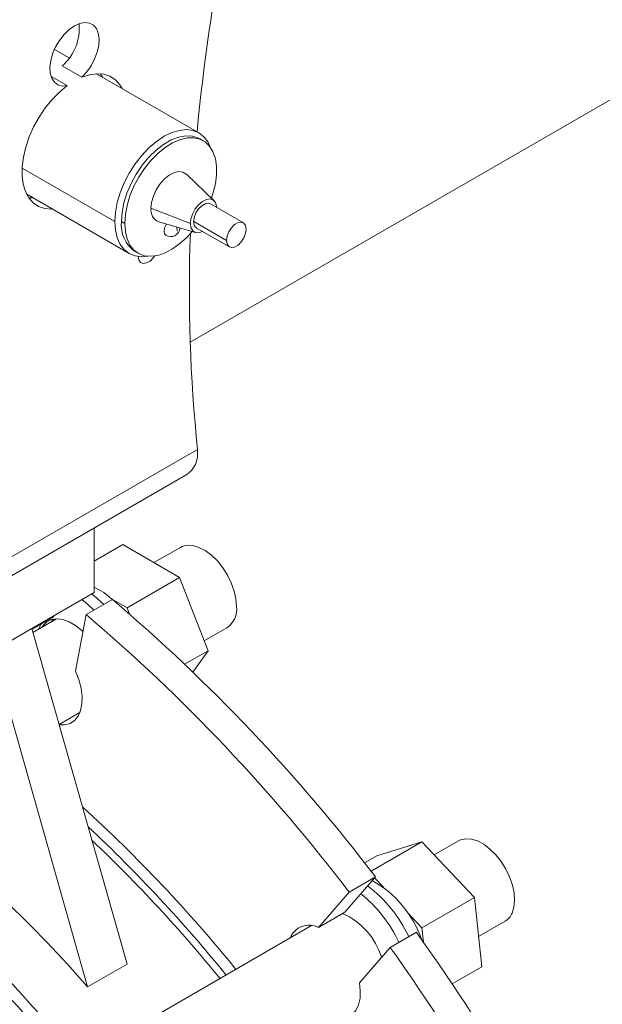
# Model space of a CAD drawing. Header units: millimetres. Extents: x 195 to 7681, y 65 to 5395.
# Tile 27 of 80: x 1494 to 1620, y 3596 to 3808. Entities that reach past the tile are written whole.
import ezdxf

# ---------------------------------------------------------------- set-up
doc = ezdxf.new("R2010")
doc.units = ezdxf.units.MM

msp = doc.modelspace()

# ---------------------------------------------------------------- linework, layer by layer
at = {"color": 7, "linetype": 'Continuous', "lineweight": 18, "ltscale": 13}
for p, q in [((1735.06, 3855.93), (1531.03, 3738.14)), ((1504.93, 3799.4), (1501.78, 3801.21)), ((1503.45, 3797.69), (1507.69, 3795.25)), ((1504.52, 3793.42), (1501.05, 3795.42)), ((1532.91, 3783.24), (1510.82, 3795.99)), ((1512.15, 3795.23), (1511.7, 3795.98)), ((1533.83, 3781.56), (1533.12, 3781.97)), ((1514.81, 3764.13), (1494.82, 3775.67)), ((1536.16, 3768.62), (1530.22, 3774.33)), ((1495.82, 3770.01), (1517.91, 3757.26)), ((1542.47, 3763.87), (1535.4, 3767.95)), ((1531.07, 3763.72), (1522.58, 3766.99)), ((1516.93, 3763.72), (1516.22, 3764.13)), ((1524.28, 3764.05), (1532.2, 3761.76)), ((1538.85, 3760.05), (1531.78, 3764.13)), ((1532.4, 3762.75), (1539.47, 3758.67)), ((1519.12, 3757.72), (1519.83, 3757.31)), ((1479.59, 3684.43), (1532.62, 3715.05)), ((1476.92, 3678.83), (1530.33, 3709.66)), ((1510.35, 3698.13), (1510.35, 3684.22)), ((1516.49, 3694.54), (1510.35, 3691)), ((1516.49, 3694.54), (1528.74, 3687.47)), ((1528.93, 3693.95), (1523.22, 3690.66)), ((1528.74, 3687.47), (1517.43, 3680.94)), ((1528.74, 3687.47), (1534.86, 3671.69)), ((1496.92, 3676.47), (1510.35, 3684.22)), ((1514.28, 3682.72), (1508.62, 3679.45)), ((1514.06, 3682.88), (1517.43, 3680.94)), ((1517.43, 3680.94), (1517.96, 3679.58)), ((1501.55, 3678.96), (1496.96, 3676.31)), ((1502.25, 3678.55), (1497.16, 3675.61)), ((1501.57, 3678.48), (1501.17, 3677.92)), ((1501.59, 3679.17), (1501.55, 3678.96)), ((1506.3, 3667.3), (1508.62, 3679.45)), ((1488.43, 3671.57), (1496.92, 3676.47)), ((1496.92, 3676.47), (1517.42, 3604.18)), ((1534.04, 3673.81), (1538.93, 3676.63)), ((1508.94, 3599.28), (1488.43, 3671.57)), ((1534.86, 3671.69), (1529.83, 3668.79)), ((1534.86, 3671.69), (1531.62, 3667.07)), ((1502.79, 3655.77), (1507.28, 3658.36)), ((1580.92, 3630.47), (1569.97, 3624.15)), ((1571.2, 3627.47), (1580.92, 3630.47)), ((1580.92, 3630.47), (1592.23, 3618.53)), ((1588.83, 3630.72), (1583.57, 3627.68)), ((1571.2, 3627.47), (1568.57, 3625.95)), ((1570.92, 3622.93), (1564.3, 3615.32)), ((1570.92, 3622.93), (1565.26, 3619.67)), ((1570.75, 3622.74), (1572.71, 3620.66)), ((1565.26, 3619.67), (1558.64, 3612.05)), ((1592.23, 3618.53), (1580.92, 3612)), ((1592.23, 3618.53), (1593.83, 3603.58)), ((1564.3, 3615.32), (1558.64, 3612.05)), ((1577.81, 3615.28), (1580.92, 3612)), ((1593.13, 3610.11), (1598.83, 3613.4)), ((1557.18, 3612.45), (1520.95, 3591.53)), ((1579.74, 3611.04), (1574.08, 3607.77)), ((1580.92, 3612), (1581.25, 3608.9)), ((1567.46, 3600.15), (1574.08, 3607.77)), ((1517.42, 3604.18), (1508.94, 3599.28)), ((1593.83, 3603.58), (1587.45, 3599.9))]:
    msp.add_line(p, q, dxfattribs=at)
at = {"color": 7, "linetype": 'Continuous', "lineweight": 18, "ltscale": 13, "flags": 128}
for points in [[(1504.52, 3793.42), (1503.47, 3793.34), (1502.53, 3793.59), (1501.77, 3794.15), (1501.21, 3795), (1500.89, 3796.09), (1500.81, 3797.38), (1500.98, 3798.8), (1501.4, 3800.28), (1502.04, 3801.76), (1502.88, 3803.17), (1503.87, 3804.43), (1504.96, 3805.49), (1506.11, 3806.3), (1507.26, 3806.82), (1508.35, 3807.02), (1509.34, 3806.9), (1510.17, 3806.46), (1510.81, 3805.72), (1511.23, 3804.71), (1511.41, 3803.49), (1511.33, 3802.12), (1511, 3800.65), (1510.45, 3799.16), (1509.68, 3797.72), (1508.75, 3796.39), (1507.69, 3795.25)], [(1507.69, 3795.25), (1509.35, 3795.78), (1510.93, 3796), (1512.41, 3795.88), (1513.74, 3795.44), (1514.91, 3794.69), (1515.87, 3793.63), (1516.39, 3792.78)], [(1501.39, 3766.8), (1501.19, 3766.79), (1499.72, 3766.92), (1498.39, 3767.38), (1497.24, 3768.16), (1496.29, 3769.23), (1495.56, 3770.58), (1495.07, 3772.17), (1494.82, 3773.96), (1494.83, 3775.93), (1495.09, 3778.01), (1495.6, 3780.17), (1496.35, 3782.36), (1497.31, 3784.53), (1498.47, 3786.63), (1499.81, 3788.61), (1501.28, 3790.43), (1502.87, 3792.04), (1504.52, 3793.42)], [(1535.43, 3780.05), (1534.86, 3781.27), (1533.99, 3782.4), (1532.91, 3783.24), (1531.65, 3783.76), (1530.23, 3783.94), (1528.69, 3783.79), (1527.07, 3783.31), (1525.41, 3782.5), (1523.75, 3781.39), (1522.13, 3780.01), (1520.6, 3778.38), (1519.18, 3776.56), (1517.91, 3774.58), (1516.83, 3772.5), (1515.96, 3770.36), (1515.32, 3768.21), (1514.94, 3766.12), (1514.81, 3764.13)], [(1533.12, 3781.97), (1532.82, 3782.12), (1531.53, 3782.54), (1530.1, 3782.61), (1528.55, 3782.33), (1526.94, 3781.71), (1525.3, 3780.76), (1523.69, 3779.52), (1522.14, 3778.02), (1520.71, 3776.29), (1519.41, 3774.38), (1518.31, 3772.35), (1517.41, 3770.26), (1516.76, 3768.15), (1516.36, 3766.09), (1516.22, 3764.13)], [(1535.59, 3769.17), (1535.93, 3770.21), (1536.44, 3772.25), (1536.69, 3774.21), (1536.69, 3776.05), (1536.44, 3777.72), (1535.93, 3779.17), (1535.19, 3780.37), (1534.24, 3781.29), (1533.09, 3781.9), (1531.78, 3782.19), (1530.34, 3782.15), (1528.81, 3781.78), (1527.23, 3781.09), (1525.63, 3780.09), (1524.07, 3778.82), (1522.58, 3777.31), (1521.2, 3775.6), (1519.97, 3773.72), (1518.91, 3771.73), (1518.06, 3769.69), (1517.44, 3767.63), (1517.06, 3765.63), (1516.93, 3763.72), (1516.93, 3763.72)], [(1530.22, 3774.33), (1530.17, 3774.38), (1529.43, 3774.8), (1528.53, 3774.9), (1527.52, 3774.67), (1526.48, 3774.11), (1525.45, 3773.27), (1524.51, 3772.2), (1523.71, 3770.95), (1523.1, 3769.61), (1522.71, 3768.26), (1522.58, 3766.99)], [(1496.27, 3769.26), (1496.94, 3769.24), (1497.15, 3769.25)], [(1536.72, 3767.19), (1536.69, 3767.45), (1536.45, 3768.24), (1535.97, 3768.77), (1535.31, 3769), (1534.53, 3768.9), (1533.69, 3768.49), (1532.86, 3767.8), (1532.13, 3766.89), (1531.56, 3765.84), (1531.19, 3764.75), (1531.07, 3763.72)], [(1535.4, 3767.95), (1534.96, 3768.09), (1534.27, 3767.98), (1533.53, 3767.55), (1532.84, 3766.86), (1532.27, 3765.99), (1531.9, 3765.04), (1531.78, 3764.13)], [(1514.81, 3764.13), (1514.94, 3762.29), (1515.32, 3760.64), (1515.96, 3759.23), (1516.83, 3758.1), (1517.91, 3757.26), (1519.18, 3756.74), (1520.6, 3756.56), (1521.93, 3756.67)], [(1516.93, 3763.72), (1517.06, 3761.96), (1517.44, 3760.39), (1518.06, 3759.06), (1518.91, 3758), (1519.97, 3757.23), (1521.2, 3756.78), (1522.58, 3756.66), (1524.07, 3756.86), (1525.63, 3757.4), (1527.23, 3758.24), (1528.81, 3759.38), (1530.34, 3760.77), (1531.44, 3761.98)], [(1525.83, 3761.17), (1525.83, 3761.17), (1525.52, 3761.52), (1525.41, 3762.09), (1525.52, 3762.77), (1525.83, 3763.48), (1525.89, 3763.58)], [(1531.07, 3763.72), (1531.19, 3762.83), (1531.56, 3762.16), (1532.13, 3761.78), (1532.86, 3761.72), (1533.69, 3761.97), (1533.72, 3761.99)], [(1538.85, 3760.05), (1538.98, 3759.28), (1539.34, 3758.76), (1539.91, 3758.54), (1540.6, 3758.65), (1541.34, 3759.07), (1542.03, 3759.76), (1542.59, 3760.63), (1542.96, 3761.58), (1543.09, 3762.49), (1542.96, 3763.26), (1542.59, 3763.78), (1542.03, 3764), (1541.34, 3763.9), (1540.6, 3763.47), (1539.91, 3762.78), (1539.34, 3761.91), (1538.98, 3760.96), (1538.85, 3760.05)], [(1523.39, 3756.73), (1523.11, 3756.36), (1522.4, 3755.64), (1521.64, 3755.21), (1520.92, 3755.09), (1520.34, 3755.32), (1519.96, 3755.86), (1519.83, 3756.61)], [(1530.28, 3709.64), (1530.28, 3709.64), (1531.34, 3710.5), (1532.15, 3711.78), (1532.58, 3713.34), (1532.62, 3715.05)], [(1528.93, 3693.95), (1529.3, 3694.13), (1530.39, 3694.4), (1531.62, 3694.34), (1532.92, 3693.95), (1534.27, 3693.25), (1535.6, 3692.26), (1536.87, 3691.02), (1538.03, 3689.57), (1539.05, 3687.97), (1539.88, 3686.27), (1540.49, 3684.54), (1540.87, 3682.83), (1541, 3681.21)], [(1507.7, 3682.69), (1508.81, 3681.79), (1510.28, 3680.41)], [(1509.82, 3683.92), (1510.93, 3683.02), (1512.41, 3681.63)], [(1507.93, 3675.8), (1507.68, 3676.04), (1506.33, 3677.1), (1504.96, 3677.89), (1503.61, 3678.38), (1502.34, 3678.55), (1501.17, 3678.39), (1500.16, 3677.91), (1499.33, 3677.12), (1499.05, 3676.7)], [(1501.17, 3677.92), (1501.45, 3678.34), (1501.57, 3678.48)], [(1499.03, 3677.51), (1498.69, 3677), (1498.35, 3676.3)], [(1502.7, 3655.71), (1503.98, 3655.68), (1505.14, 3655.99), (1506.12, 3656.63), (1506.89, 3657.57), (1507.43, 3658.78), (1507.72, 3660.23), (1507.75, 3661.87), (1507.51, 3663.63), (1507.03, 3665.46), (1506.3, 3667.3)], [(1588.83, 3630.72), (1589.26, 3630.93), (1590.37, 3631.18), (1591.6, 3631.1), (1592.91, 3630.69), (1594.25, 3629.97), (1595.58, 3628.96), (1596.85, 3627.71), (1598, 3626.25), (1599.01, 3624.63), (1599.82, 3622.93), (1600.43, 3621.2), (1600.79, 3619.49), (1600.9, 3617.88), (1600.76, 3616.42), (1600.36, 3615.16)], [(1562.6, 3592.48), (1563.72, 3592.44), (1564.89, 3592.7), (1565.9, 3593.29), (1566.7, 3594.19), (1567.27, 3595.37), (1567.6, 3596.79), (1567.66, 3598.41), (1567.46, 3600.15)]]:
    msp.add_lwpolyline(points, dxfattribs=at)
at = {"color": 7, "linetype": 'Continuous', "lineweight": 18, "ltscale": 169}
for centre, radius, start, end in [((2002.68, 3737.91), 472.39, 164.0224, 174.464), ((1496.4, 3805.78), 10.73, 311.1119, 5.234), ((1525.29, 3766.59), 2.73, 171.6393, 248.363), ((1523.1, 3763.38), 6.92, 173.7855, 234.9023), ((1533.19, 3763.94), 1.43, 172.4814, 236.2064), ((1526.83, 3762.9), 2, 240.0027, 355.2237), ((1525.63, 3762.03), 2.61, 1.17, 20.6259), ((1857.18, 3749.1), 326.34, 177.8103, 185.9894), ((1502.98, 3670.44), 16.67, 47.4023, 63.7572), ((1265.96, 3390.76), 383.28, 37.2834, 49.6176), ((1536.22, 3680.62), 4.82, 304.2481, 7.0641), ((1260.3, 3387.49), 383.28, 37.2834, 49.6176), ((1299.46, 3408.22), 310.2, 38.9034, 47.8036), ((1296.02, 3413.2), 282.77, 41.1522, 51.6878), ((1293.43, 3403.42), 315.5, 38.9617, 46.8902), ((1295.47, 3404.56), 311.71, 39.0786, 46.545), ((1271.34, 3395.06), 299.19, 40.1097, 49.8726), ((1273.4, 3396.23), 299.26, 40.1104, 49.8408), ((1551.45, 3597.65), 29.39, 25.0323, 52.7021), ((1558.99, 3602), 23.09, 18.989, 60.8315), ((1549.06, 3596.26), 29.71, 25.093, 50.9324), ((1557.89, 3601.33), 14.96, 16.7026, 66.5364), ((1596.96, 3616.57), 3.69, 300.5367, 337.4839), ((1556.64, 3608.2), 4.35, 62.5139, 158.3076), ((1215.45, 3350.67), 447.77, 24.4447, 35.5553), ((1209.79, 3347.4), 447.77, 24.4447, 35.5553)]:
    msp.add_arc(centre, radius, start, end, dxfattribs=at)

doc.saveas('drawing.dxf')
